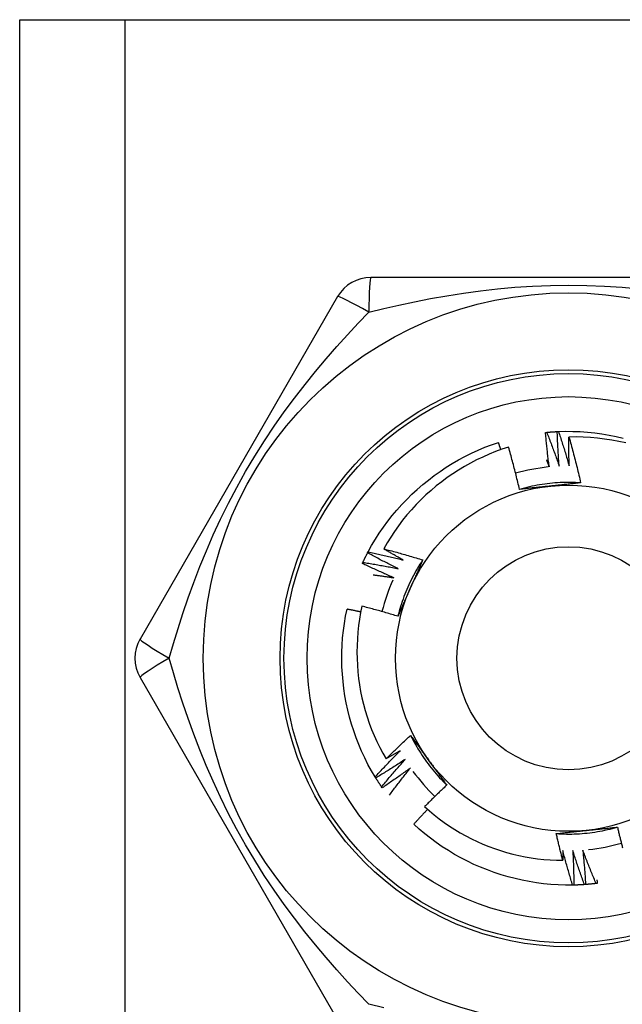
# Model space of a CAD drawing. Header units: inches. Extents: x 7 to 188, y 10 to 101.
# Tile 126 of 154: x 40.781 to 41.089, y 71.846 to 72.35. Entities that reach past the tile are written whole.
import ezdxf

# ---------------------------------------------------------------- set-up
doc = ezdxf.new("R2010")
doc.units = ezdxf.units.IN
doc.header["$MEASUREMENT"] = 0
doc.layers.add('Visible Edges(ANSI)', color=7, linetype='Continuous', lineweight=25)
doc.layers.add('Visible Tangent Edges(ANSI)', color=7, linetype='Continuous', lineweight=25)

msp = doc.modelspace()

# ---------------------------------------------------------------- linework, layer by layer
at = {"layer": 'Visible Edges(ANSI)'}
for p, q in [((40.78057, 72.34967), (40.83442, 72.34967)), ((40.78057, 27.40479), (40.78057, 72.34967)), ((40.83442, 72.34967), (41.28872, 72.34967)), ((41.16272, 72.21778), (40.96042, 72.21778)), ((40.94337, 72.20794), (40.84222, 72.03274)), ((40.9587, 72.07682), (40.95898, 72.07735)), ((40.84222, 72.01306), (40.94337, 71.83786)), ((40.9629, 71.96163), (40.96259, 71.96214)), ((40.96622, 71.95659), (40.96587, 71.95708)), ((41.0643, 71.90679), (41.06369, 71.90678))]:
    msp.add_line(p, q, dxfattribs=at)
at = {"layer": 'Visible Edges(ANSI)', "flags": 128}
for points in [[(41.04981, 72.13844), (41.04984, 72.13845), (41.04986, 72.13845), (41.04989, 72.13845), (41.04991, 72.13846), (41.04994, 72.13846), (41.04996, 72.13846), (41.04999, 72.13846), (41.05001, 72.13847), (41.05004, 72.13847), (41.05006, 72.13847), (41.05009, 72.13847), (41.05011, 72.13848), (41.05014, 72.13848), (41.05016, 72.13848), (41.05019, 72.13848), (41.05021, 72.13848), (41.05024, 72.13849), (41.05026, 72.13849), (41.05029, 72.13849), (41.05031, 72.13849), (41.05034, 72.1385), (41.05036, 72.1385), (41.05039, 72.1385), (41.05041, 72.1385)], [(41.05171, 72.12083), (41.05162, 72.12156), (41.05152, 72.1223), (41.05143, 72.12303), (41.05134, 72.12376), (41.05125, 72.12449), (41.05116, 72.12522), (41.05107, 72.12596), (41.05099, 72.12669), (41.0509, 72.12742), (41.05082, 72.12816), (41.05074, 72.12889), (41.05066, 72.12962), (41.05058, 72.13036), (41.0505, 72.13109), (41.05043, 72.13183), (41.05035, 72.13256), (41.05028, 72.1333), (41.05021, 72.13403), (41.05014, 72.13477), (41.05007, 72.1355), (41.05001, 72.13624), (41.04994, 72.13697), (41.04988, 72.13771), (41.04981, 72.13844)], [(41.05041, 72.1385), (41.05064, 72.13853), (41.05086, 72.13855), (41.05109, 72.13857), (41.05131, 72.13859), (41.05154, 72.13861), (41.05176, 72.13863), (41.05199, 72.13865), (41.05222, 72.13866), (41.05244, 72.13868), (41.05267, 72.1387), (41.05289, 72.13872), (41.05312, 72.13873), (41.05334, 72.13875), (41.05357, 72.13876), (41.05379, 72.13878), (41.05402, 72.13879), (41.05425, 72.13881), (41.05447, 72.13882), (41.0547, 72.13883), (41.05492, 72.13885), (41.05515, 72.13886), (41.05537, 72.13887), (41.0556, 72.13888), (41.05582, 72.13889)], [(41.05041, 72.1385), (41.0507, 72.13779), (41.05098, 72.13708), (41.05126, 72.13636), (41.05153, 72.13564), (41.05181, 72.13493), (41.05209, 72.13421), (41.05236, 72.13349), (41.05263, 72.13278), (41.05291, 72.13206), (41.05318, 72.13134), (41.05344, 72.13062), (41.05371, 72.1299), (41.05398, 72.12918), (41.05424, 72.12846), (41.0545, 72.12773), (41.05477, 72.12701), (41.05503, 72.12629), (41.05529, 72.12556), (41.05554, 72.12484), (41.0558, 72.12412), (41.05605, 72.12339), (41.05631, 72.12266), (41.05656, 72.12194), (41.05681, 72.12121)], [(41.05583, 72.1389), (41.05585, 72.1389), (41.05588, 72.1389), (41.0559, 72.1389), (41.05593, 72.1389), (41.05595, 72.13891), (41.05598, 72.13891), (41.056, 72.13891), (41.05603, 72.13891), (41.05605, 72.13891), (41.05608, 72.13891), (41.0561, 72.13891), (41.05613, 72.13891), (41.05615, 72.13891), (41.05618, 72.13892), (41.0562, 72.13892), (41.05623, 72.13892), (41.05625, 72.13892), (41.05628, 72.13892), (41.0563, 72.13892), (41.05633, 72.13892), (41.05635, 72.13892), (41.05638, 72.13893), (41.0564, 72.13893), (41.05643, 72.13893)], [(41.05681, 72.12121), (41.05675, 72.12195), (41.0567, 72.12268), (41.05664, 72.12342), (41.05659, 72.12415), (41.05654, 72.12489), (41.05649, 72.12563), (41.05644, 72.12636), (41.05639, 72.1271), (41.05634, 72.12784), (41.0563, 72.12857), (41.05626, 72.12931), (41.05621, 72.13005), (41.05617, 72.13078), (41.05613, 72.13152), (41.0561, 72.13226), (41.05606, 72.133), (41.05603, 72.13373), (41.05599, 72.13447), (41.05596, 72.13521), (41.05593, 72.13595), (41.0559, 72.13668), (41.05588, 72.13742), (41.05585, 72.13816), (41.05583, 72.1389)], [(41.05643, 72.13893), (41.06015, 72.13903), (41.06387, 72.13901), (41.06758, 72.13887), (41.07129, 72.1386), (41.07499, 72.13822), (41.07867, 72.13772), (41.08233, 72.1371), (41.08598, 72.13636), (41.0896, 72.13551)], [(41.05643, 72.13893), (41.05667, 72.1382), (41.05692, 72.13747), (41.05716, 72.13674), (41.0574, 72.13601), (41.05764, 72.13528), (41.05788, 72.13455), (41.05811, 72.13382), (41.05835, 72.13309), (41.05858, 72.13236), (41.05882, 72.13163), (41.05905, 72.1309), (41.05928, 72.13016), (41.0595, 72.12943), (41.05973, 72.12869), (41.05996, 72.12796), (41.06018, 72.12722), (41.0604, 72.12649), (41.06062, 72.12575), (41.06084, 72.12502), (41.06106, 72.12428), (41.06128, 72.12354), (41.06149, 72.1228), (41.06171, 72.12207), (41.06192, 72.12133)], [(41.06192, 72.12133), (41.0619, 72.12194), (41.06189, 72.12256), (41.06187, 72.12317), (41.06186, 72.12379), (41.06185, 72.1244), (41.06184, 72.12502), (41.06183, 72.12563), (41.06182, 72.12625), (41.06181, 72.12686), (41.0618, 72.12748), (41.0618, 72.12809), (41.06179, 72.12871), (41.06179, 72.12932), (41.06178, 72.12994), (41.06178, 72.13056), (41.06178, 72.13117), (41.06178, 72.13179), (41.06178, 72.1324), (41.06178, 72.13302), (41.06179, 72.13363), (41.06179, 72.13425), (41.06179, 72.13487), (41.0618, 72.13548), (41.06181, 72.1361)], [(41.09085, 72.13308), (41.08728, 72.13386), (41.08369, 72.13453), (41.08007, 72.13509), (41.07644, 72.13552), (41.0728, 72.13584), (41.06914, 72.13605), (41.06548, 72.13613), (41.06181, 72.1361)], [(41.06181, 72.1361), (41.06209, 72.13513), (41.06236, 72.13416), (41.06264, 72.13319), (41.06291, 72.13222), (41.06318, 72.13125), (41.06344, 72.13027), (41.0637, 72.1293), (41.06397, 72.12833), (41.06422, 72.12735), (41.06448, 72.12638), (41.06473, 72.1254), (41.06499, 72.12442), (41.06523, 72.12345), (41.06548, 72.12247), (41.06572, 72.12149), (41.06597, 72.12051), (41.0662, 72.11953), (41.06644, 72.11855), (41.06667, 72.11757), (41.0669, 72.11659), (41.06713, 72.11561), (41.06736, 72.11462), (41.06758, 72.11364), (41.0678, 72.11265)], [(40.95898, 72.07735), (40.96078, 72.08061), (40.96269, 72.0838), (40.96469, 72.08693), (40.9668, 72.08999), (40.96901, 72.09298), (40.97131, 72.0959), (40.97371, 72.09875), (40.97619, 72.10151), (40.97876, 72.1042), (40.98141, 72.10681), (40.98414, 72.10933), (40.98696, 72.11177), (40.98984, 72.11411), (40.9928, 72.11637), (40.99582, 72.11853), (40.99892, 72.1206), (41.00207, 72.12256), (41.00529, 72.12443), (41.00856, 72.12619), (41.01189, 72.12785), (41.01527, 72.12939), (41.0187, 72.13083), (41.02217, 72.13215), (41.02569, 72.13336)], [(41.03086, 72.13094), (41.02752, 72.12983), (41.02421, 72.12862), (41.02094, 72.1273), (41.01771, 72.12588), (41.01453, 72.12436), (41.0114, 72.12274), (41.00833, 72.12102), (41.00532, 72.11921), (41.00237, 72.11731), (40.99947, 72.11531), (40.99665, 72.11323), (40.99388, 72.11105), (40.99119, 72.10879), (40.98857, 72.10644), (40.98602, 72.10401), (40.98355, 72.10149), (40.98116, 72.0989), (40.97886, 72.09624), (40.97664, 72.0935), (40.97452, 72.0907), (40.97248, 72.08784), (40.97054, 72.08491), (40.96869, 72.08192), (40.96694, 72.07888)], [(41.02695, 72.12964), (41.0269, 72.12979), (41.02685, 72.12995), (41.0268, 72.1301), (41.02675, 72.13026), (41.02669, 72.13041), (41.02664, 72.13057), (41.02659, 72.13072), (41.02654, 72.13088), (41.02648, 72.13103), (41.02643, 72.13119), (41.02638, 72.13134), (41.02633, 72.1315), (41.02627, 72.13165), (41.02622, 72.13181), (41.02617, 72.13197), (41.02612, 72.13212), (41.02606, 72.13228), (41.02601, 72.13243), (41.02596, 72.13259), (41.0259, 72.13274), (41.02585, 72.1329), (41.0258, 72.13305), (41.02575, 72.13321), (41.02569, 72.13336)], [(41.03649, 72.1093), (41.03628, 72.11021), (41.03607, 72.11112), (41.03585, 72.11203), (41.03564, 72.11294), (41.03542, 72.11384), (41.0352, 72.11475), (41.03498, 72.11565), (41.03475, 72.11656), (41.03453, 72.11746), (41.0343, 72.11836), (41.03407, 72.11927), (41.03383, 72.12017), (41.0336, 72.12107), (41.03336, 72.12197), (41.03312, 72.12287), (41.03288, 72.12377), (41.03263, 72.12467), (41.03238, 72.12557), (41.03214, 72.12646), (41.03188, 72.12736), (41.03163, 72.12826), (41.03137, 72.12915), (41.03112, 72.13005), (41.03086, 72.13094)], [(41.05028, 72.12435), (41.05034, 72.1242), (41.0504, 72.12405), (41.05046, 72.12391), (41.05052, 72.12376), (41.05058, 72.12362), (41.05064, 72.12347), (41.0507, 72.12332), (41.05076, 72.12318), (41.05082, 72.12303), (41.05088, 72.12288), (41.05094, 72.12274), (41.051, 72.12259), (41.05106, 72.12244), (41.05112, 72.1223), (41.05118, 72.12215), (41.05124, 72.12201), (41.0513, 72.12186), (41.05136, 72.12171), (41.05142, 72.12157), (41.05148, 72.12142), (41.05154, 72.12127), (41.0516, 72.12113), (41.05166, 72.12098), (41.05171, 72.12083)], [(41.0678, 72.11265), (41.06649, 72.11273), (41.06517, 72.1128), (41.06385, 72.11284), (41.06253, 72.11286), (41.06121, 72.11286), (41.05989, 72.11285), (41.05858, 72.11281), (41.05726, 72.11276), (41.05594, 72.11268), (41.05462, 72.11259), (41.05331, 72.11248), (41.052, 72.11235), (41.05069, 72.1122), (41.04938, 72.11203), (41.04807, 72.11184), (41.04677, 72.11164), (41.04547, 72.11141), (41.04417, 72.11117), (41.04288, 72.1109), (41.04159, 72.11062), (41.04031, 72.11032), (41.03903, 72.11), (41.03776, 72.10966), (41.03649, 72.1093)], [(41.05231, 72.111), (41.05164, 72.11093), (41.05098, 72.11086), (41.05032, 72.11079), (41.04965, 72.11072), (41.04899, 72.11065), (41.04833, 72.11058), (41.04767, 72.11051), (41.04701, 72.11044), (41.04635, 72.11037), (41.04569, 72.1103), (41.04503, 72.11023), (41.04437, 72.11016), (41.04371, 72.11009), (41.04305, 72.11002), (41.04239, 72.10995), (41.04174, 72.10988), (41.04108, 72.10981), (41.04042, 72.10973), (41.03976, 72.10966), (41.03911, 72.10959), (41.03845, 72.10952), (41.0378, 72.10945), (41.03714, 72.10938), (41.03649, 72.1093)], [(41.0678, 72.11265), (41.06716, 72.11258), (41.06652, 72.11251), (41.06588, 72.11244), (41.06524, 72.11237), (41.06459, 72.1123), (41.06395, 72.11223), (41.06331, 72.11216), (41.06267, 72.11209), (41.06202, 72.11203), (41.06138, 72.11196), (41.06073, 72.11189), (41.06009, 72.11182), (41.05944, 72.11175), (41.0588, 72.11168), (41.05815, 72.11161), (41.0575, 72.11154), (41.05686, 72.11148), (41.05621, 72.11141), (41.05556, 72.11134), (41.05491, 72.11127), (41.05426, 72.1112), (41.05361, 72.11113), (41.05296, 72.11107), (41.05231, 72.111)], [(40.96694, 72.07888), (40.96778, 72.07866), (40.96862, 72.07844), (40.96946, 72.07822), (40.9703, 72.078), (40.97114, 72.07778), (40.97197, 72.07755), (40.97281, 72.07733), (40.97365, 72.0771), (40.97448, 72.07686), (40.97532, 72.07663), (40.97615, 72.0764), (40.97698, 72.07616), (40.97782, 72.07592), (40.97865, 72.07568), (40.97948, 72.07544), (40.98032, 72.0752), (40.98115, 72.07495), (40.98198, 72.0747), (40.98281, 72.07445), (40.98364, 72.0742), (40.98447, 72.07395), (40.9853, 72.07369), (40.98613, 72.07344), (40.98696, 72.07318)], [(40.97694, 72.07315), (40.97652, 72.07338), (40.9761, 72.07362), (40.97568, 72.07385), (40.97526, 72.07408), (40.97484, 72.07432), (40.97442, 72.07455), (40.974, 72.07479), (40.97359, 72.07503), (40.97317, 72.07526), (40.97275, 72.0755), (40.97233, 72.07574), (40.97192, 72.07598), (40.9715, 72.07621), (40.97109, 72.07645), (40.97067, 72.07669), (40.97025, 72.07693), (40.96984, 72.07718), (40.96943, 72.07742), (40.96901, 72.07766), (40.9686, 72.0779), (40.96818, 72.07815), (40.96777, 72.07839), (40.96736, 72.07863), (40.96694, 72.07888)], [(40.95629, 72.07196), (40.95639, 72.07216), (40.95649, 72.07236), (40.95658, 72.07257), (40.95668, 72.07277), (40.95678, 72.07298), (40.95688, 72.07318), (40.95697, 72.07338), (40.95707, 72.07359), (40.95717, 72.07379), (40.95727, 72.07399), (40.95737, 72.0742), (40.95747, 72.0744), (40.95757, 72.0746), (40.95767, 72.0748), (40.95777, 72.07501), (40.95788, 72.07521), (40.95798, 72.07541), (40.95808, 72.07561), (40.95818, 72.07581), (40.95829, 72.07601), (40.95839, 72.07621), (40.9585, 72.07641), (40.9586, 72.07662), (40.95871, 72.07682)], [(40.97444, 72.06869), (40.97378, 72.06902), (40.97312, 72.06934), (40.97245, 72.06967), (40.97179, 72.06999), (40.97113, 72.07032), (40.97047, 72.07065), (40.96981, 72.07098), (40.96915, 72.07132), (40.9685, 72.07165), (40.96784, 72.07199), (40.96718, 72.07232), (40.96653, 72.07266), (40.96587, 72.073), (40.96522, 72.07334), (40.96456, 72.07368), (40.96391, 72.07403), (40.96325, 72.07437), (40.9626, 72.07472), (40.96195, 72.07506), (40.9613, 72.07541), (40.96065, 72.07576), (40.96, 72.07611), (40.95935, 72.07647), (40.9587, 72.07682)], [(40.95898, 72.07735), (40.95973, 72.07719), (40.96049, 72.07703), (40.96124, 72.07687), (40.96199, 72.07671), (40.96274, 72.07655), (40.96349, 72.07638), (40.96424, 72.07621), (40.96499, 72.07605), (40.96573, 72.07588), (40.96648, 72.0757), (40.96723, 72.07553), (40.96798, 72.07536), (40.96873, 72.07518), (40.96948, 72.075), (40.97022, 72.07483), (40.97097, 72.07465), (40.97172, 72.07446), (40.97246, 72.07428), (40.97321, 72.0741), (40.97396, 72.07391), (40.9747, 72.07372), (40.97545, 72.07353), (40.97619, 72.07334), (40.97694, 72.07315)], [(40.95604, 72.07141), (40.95605, 72.07143), (40.95606, 72.07145), (40.95607, 72.07148), (40.95608, 72.0715), (40.95609, 72.07152), (40.9561, 72.07154), (40.95611, 72.07157), (40.95613, 72.07159), (40.95614, 72.07161), (40.95615, 72.07164), (40.95616, 72.07166), (40.95617, 72.07168), (40.95618, 72.0717), (40.95619, 72.07173), (40.9562, 72.07175), (40.95621, 72.07177), (40.95622, 72.0718), (40.95623, 72.07182), (40.95624, 72.07184), (40.95625, 72.07186), (40.95626, 72.07189), (40.95627, 72.07191), (40.95628, 72.07193), (40.95629, 72.07196)], [(40.97218, 72.06411), (40.9715, 72.0644), (40.97082, 72.06469), (40.97015, 72.06498), (40.96947, 72.06527), (40.96879, 72.06556), (40.96812, 72.06586), (40.96744, 72.06616), (40.96677, 72.06645), (40.96609, 72.06675), (40.96542, 72.06706), (40.96474, 72.06736), (40.96407, 72.06766), (40.9634, 72.06797), (40.96273, 72.06827), (40.96206, 72.06858), (40.96139, 72.06889), (40.96072, 72.0692), (40.96005, 72.06951), (40.95938, 72.06982), (40.95871, 72.07014), (40.95804, 72.07045), (40.95737, 72.07077), (40.95671, 72.07109), (40.95604, 72.07141)], [(40.95629, 72.07196), (40.95705, 72.07184), (40.95781, 72.07172), (40.95857, 72.07159), (40.95933, 72.07147), (40.96009, 72.07134), (40.96084, 72.07122), (40.9616, 72.07109), (40.96236, 72.07096), (40.96311, 72.07083), (40.96387, 72.0707), (40.96463, 72.07056), (40.96538, 72.07043), (40.96614, 72.07029), (40.9669, 72.07015), (40.96765, 72.07001), (40.96841, 72.06987), (40.96916, 72.06973), (40.96992, 72.06959), (40.97067, 72.06944), (40.97143, 72.06929), (40.97218, 72.06915), (40.97293, 72.069), (40.97369, 72.06884), (40.97444, 72.06869)], [(40.98696, 72.07318), (40.98623, 72.07208), (40.98552, 72.07097), (40.98482, 72.06985), (40.98414, 72.06871), (40.98348, 72.06757), (40.98284, 72.06642), (40.98221, 72.06526), (40.98159, 72.06409), (40.981, 72.06292), (40.98042, 72.06173), (40.97986, 72.06054), (40.97932, 72.05933), (40.97879, 72.05812), (40.97828, 72.05691), (40.97779, 72.05568), (40.97732, 72.05445), (40.97687, 72.05321), (40.97643, 72.05197), (40.97601, 72.05072), (40.97561, 72.04946), (40.97523, 72.0482), (40.97487, 72.04693), (40.97452, 72.04566), (40.9742, 72.04438)], [(40.98696, 72.07318), (40.9867, 72.07259), (40.98644, 72.072), (40.98618, 72.0714), (40.98592, 72.07081), (40.98566, 72.07022), (40.98539, 72.06963), (40.98513, 72.06904), (40.98487, 72.06845), (40.98461, 72.06786), (40.98435, 72.06726), (40.98409, 72.06667), (40.98382, 72.06608), (40.98356, 72.06548), (40.9833, 72.06489), (40.98303, 72.0643), (40.98277, 72.0637), (40.9825, 72.06311), (40.98224, 72.06251), (40.98197, 72.06192), (40.98171, 72.06132), (40.98144, 72.06072), (40.98118, 72.06013), (40.98091, 72.05953), (40.98064, 72.05893)], [(40.96159, 72.06555), (40.96204, 72.0655), (40.96248, 72.06544), (40.96292, 72.06539), (40.96336, 72.06533), (40.9638, 72.06528), (40.96424, 72.06522), (40.96468, 72.06516), (40.96513, 72.0651), (40.96557, 72.06505), (40.96601, 72.06499), (40.96645, 72.06493), (40.96689, 72.06487), (40.96733, 72.06481), (40.96777, 72.06474), (40.96821, 72.06468), (40.96866, 72.06462), (40.9691, 72.06456), (40.96954, 72.0645), (40.96998, 72.06443), (40.97042, 72.06437), (40.97086, 72.0643), (40.9713, 72.06424), (40.97174, 72.06417), (40.97218, 72.06411)], [(40.98064, 72.05893), (40.98037, 72.05832), (40.9801, 72.05771), (40.97983, 72.0571), (40.97956, 72.05649), (40.97929, 72.05588), (40.97902, 72.05527), (40.97875, 72.05467), (40.97848, 72.05406), (40.97821, 72.05345), (40.97794, 72.05284), (40.97767, 72.05224), (40.9774, 72.05163), (40.97713, 72.05103), (40.97686, 72.05042), (40.97659, 72.04982), (40.97633, 72.04921), (40.97606, 72.04861), (40.97579, 72.048), (40.97553, 72.0474), (40.97526, 72.0468), (40.97499, 72.04619), (40.97473, 72.04559), (40.97446, 72.04498), (40.9742, 72.04438)], [(40.95583, 72.04953), (40.95515, 72.04623), (40.95457, 72.04291), (40.9541, 72.03957), (40.95373, 72.03621), (40.95347, 72.03285), (40.95331, 72.02947), (40.95325, 72.02609), (40.9533, 72.0227), (40.95346, 72.01932), (40.95372, 72.01596), (40.95409, 72.0126), (40.95456, 72.00926), (40.95514, 72.00594), (40.95581, 72.00264), (40.9566, 71.99936), (40.95748, 71.9961), (40.95847, 71.99288), (40.95956, 71.98968), (40.96075, 71.98651), (40.96204, 71.98338), (40.96343, 71.9803), (40.96491, 71.97727), (40.96649, 71.97428), (40.96816, 71.97135)], [(40.9742, 72.04438), (40.97344, 72.04462), (40.97268, 72.04485), (40.97192, 72.04508), (40.97115, 72.04531), (40.97039, 72.04553), (40.96963, 72.04576), (40.96887, 72.04598), (40.9681, 72.0462), (40.96734, 72.04642), (40.96657, 72.04664), (40.96581, 72.04686), (40.96504, 72.04708), (40.96428, 72.04729), (40.96351, 72.0475), (40.96275, 72.04771), (40.96198, 72.04792), (40.96121, 72.04813), (40.96044, 72.04833), (40.95968, 72.04854), (40.95891, 72.04874), (40.95814, 72.04894), (40.95737, 72.04914), (40.9566, 72.04934), (40.95583, 72.04953)], [(40.96259, 71.96214), (40.9607, 71.96534), (40.95891, 71.9686), (40.95723, 71.97192), (40.95567, 71.97529), (40.95421, 71.97871), (40.95286, 71.98218), (40.95163, 71.98568), (40.9505, 71.98923), (40.94949, 71.9928), (40.94859, 71.99641), (40.9478, 72.00005), (40.94713, 72.00371), (40.94657, 72.00738), (40.94613, 72.01108), (40.9458, 72.01478), (40.94559, 72.01849), (40.9455, 72.02221), (40.94552, 72.02593), (40.94567, 72.02964), (40.94593, 72.03335), (40.94631, 72.03705), (40.94681, 72.04073), (40.94744, 72.0444), (40.94818, 72.04804)], [(40.95521, 72.04654), (40.95492, 72.04661), (40.95462, 72.04667), (40.95433, 72.04674), (40.95404, 72.0468), (40.95375, 72.04687), (40.95346, 72.04693), (40.95316, 72.04699), (40.95287, 72.04706), (40.95258, 72.04712), (40.95228, 72.04718), (40.95199, 72.04725), (40.9517, 72.04731), (40.95141, 72.04737), (40.95111, 72.04743), (40.95082, 72.0475), (40.95053, 72.04756), (40.95023, 72.04762), (40.94994, 72.04768), (40.94965, 72.04774), (40.94935, 72.0478), (40.94906, 72.04786), (40.94877, 72.04792), (40.94847, 72.04798), (40.94818, 72.04804)], [(40.96816, 71.97135), (40.96867, 71.97187), (40.96918, 71.97238), (40.9697, 71.97289), (40.97021, 71.9734), (40.97073, 71.97391), (40.97125, 71.97442), (40.97176, 71.97493), (40.97228, 71.97544), (40.9728, 71.97594), (40.97333, 71.97645), (40.97385, 71.97695), (40.97437, 71.97746), (40.97489, 71.97796), (40.97542, 71.97846), (40.97594, 71.97896), (40.97647, 71.97946), (40.977, 71.97996), (40.97753, 71.98046), (40.97806, 71.98095), (40.97859, 71.98145), (40.97912, 71.98194), (40.97965, 71.98244), (40.98019, 71.98293), (40.98072, 71.98342)], [(40.98072, 71.98342), (40.9811, 71.9829), (40.98148, 71.98238), (40.98187, 71.98186), (40.98225, 71.98134), (40.98263, 71.98082), (40.98301, 71.9803), (40.98339, 71.97978), (40.98377, 71.97925), (40.98416, 71.97873), (40.98454, 71.97821), (40.98492, 71.97768), (40.9853, 71.97716), (40.98568, 71.97663), (40.98607, 71.97611), (40.98645, 71.97558), (40.98683, 71.97506), (40.98721, 71.97453), (40.9876, 71.974), (40.98798, 71.97348), (40.98836, 71.97295), (40.98875, 71.97242), (40.98913, 71.97189), (40.98952, 71.97136), (40.9899, 71.97083)], [(40.98072, 71.98342), (40.98131, 71.98224), (40.98192, 71.98107), (40.98254, 71.97991), (40.98318, 71.97876), (40.98384, 71.97761), (40.98451, 71.97648), (40.9852, 71.97535), (40.98591, 71.97424), (40.98663, 71.97313), (40.98737, 71.97204), (40.98812, 71.97096), (40.98889, 71.96989), (40.98967, 71.96883), (40.99047, 71.96778), (40.99129, 71.96674), (40.99212, 71.96571), (40.99296, 71.9647), (40.99382, 71.9637), (40.9947, 71.96271), (40.99559, 71.96174), (40.99649, 71.96078), (40.99741, 71.95983), (40.99834, 71.9589), (40.99928, 71.95798)], [(40.96259, 71.96214), (40.96311, 71.96271), (40.96362, 71.96327), (40.96414, 71.96384), (40.96467, 71.9644), (40.96519, 71.96496), (40.96571, 71.96553), (40.96624, 71.96609), (40.96676, 71.96665), (40.96729, 71.96721), (40.96781, 71.96777), (40.96834, 71.96832), (40.96887, 71.96888), (40.9694, 71.96943), (40.96994, 71.96999), (40.97047, 71.97054), (40.971, 71.97109), (40.97154, 71.97165), (40.97208, 71.9722), (40.97261, 71.97275), (40.97315, 71.97329), (40.97369, 71.97384), (40.97423, 71.97439), (40.97478, 71.97493), (40.97532, 71.97548)], [(40.97532, 71.97548), (40.97502, 71.9753), (40.97473, 71.97513), (40.97443, 71.97495), (40.97413, 71.97478), (40.97383, 71.9746), (40.97354, 71.97443), (40.97324, 71.97426), (40.97294, 71.97408), (40.97264, 71.97391), (40.97235, 71.97374), (40.97205, 71.97357), (40.97175, 71.97339), (40.97145, 71.97322), (40.97115, 71.97305), (40.97085, 71.97288), (40.97055, 71.97271), (40.97026, 71.97254), (40.96996, 71.97237), (40.96966, 71.9722), (40.96936, 71.97203), (40.96906, 71.97186), (40.96876, 71.97169), (40.96846, 71.97152), (40.96816, 71.97135)], [(40.9779, 71.97106), (40.97728, 71.97066), (40.97666, 71.97025), (40.97605, 71.96985), (40.97543, 71.96944), (40.97481, 71.96904), (40.97419, 71.96864), (40.97357, 71.96824), (40.97295, 71.96784), (40.97233, 71.96744), (40.97171, 71.96705), (40.97108, 71.96665), (40.97046, 71.96626), (40.96983, 71.96587), (40.96921, 71.96547), (40.96858, 71.96508), (40.96795, 71.96469), (40.96733, 71.96431), (40.9667, 71.96392), (40.96607, 71.96353), (40.96544, 71.96315), (40.9648, 71.96277), (40.96417, 71.96239), (40.96354, 71.962), (40.9629, 71.96163)], [(40.96587, 71.95708), (40.96636, 71.95768), (40.96685, 71.95827), (40.96734, 71.95886), (40.96783, 71.95945), (40.96832, 71.96004), (40.96882, 71.96063), (40.96931, 71.96122), (40.96981, 71.9618), (40.9703, 71.96239), (40.9708, 71.96297), (40.9713, 71.96356), (40.9718, 71.96414), (40.9723, 71.96472), (40.97281, 71.9653), (40.97331, 71.96588), (40.97382, 71.96646), (40.97432, 71.96704), (40.97483, 71.96762), (40.97534, 71.9682), (40.97585, 71.96877), (40.97636, 71.96935), (40.97687, 71.96992), (40.97738, 71.97049), (40.9779, 71.97106)], [(40.9899, 71.97083), (40.9903, 71.97029), (40.99069, 71.96975), (40.99108, 71.96921), (40.99147, 71.96867), (40.99186, 71.96813), (40.99226, 71.96759), (40.99265, 71.96706), (40.99304, 71.96652), (40.99343, 71.96598), (40.99382, 71.96545), (40.99421, 71.96491), (40.9946, 71.96437), (40.99499, 71.96384), (40.99538, 71.9633), (40.99577, 71.96277), (40.99616, 71.96224), (40.99655, 71.9617), (40.99694, 71.96117), (40.99733, 71.96064), (40.99772, 71.9601), (40.99811, 71.95957), (40.9985, 71.95904), (40.99889, 71.95851), (40.99928, 71.95798)], [(40.9807, 71.96679), (40.98011, 71.96635), (40.97951, 71.96592), (40.97892, 71.96548), (40.97832, 71.96504), (40.97772, 71.96461), (40.97713, 71.96418), (40.97653, 71.96375), (40.97593, 71.96332), (40.97533, 71.96289), (40.97473, 71.96246), (40.97412, 71.96203), (40.97352, 71.96161), (40.97292, 71.96118), (40.97231, 71.96076), (40.97171, 71.96033), (40.9711, 71.95991), (40.97049, 71.95949), (40.96989, 71.95908), (40.96928, 71.95866), (40.96867, 71.95824), (40.96806, 71.95783), (40.96744, 71.95741), (40.96683, 71.957), (40.96622, 71.95659)], [(40.96994, 71.9529), (40.97037, 71.95349), (40.97081, 71.95408), (40.97125, 71.95466), (40.97169, 71.95525), (40.97213, 71.95583), (40.97257, 71.95642), (40.97301, 71.957), (40.97345, 71.95758), (40.9739, 71.95816), (40.97434, 71.95875), (40.97479, 71.95933), (40.97524, 71.9599), (40.97569, 71.96048), (40.97614, 71.96106), (40.97659, 71.96164), (40.97704, 71.96221), (40.9775, 71.96279), (40.97795, 71.96336), (40.97841, 71.96394), (40.97886, 71.96451), (40.97932, 71.96508), (40.97978, 71.96565), (40.98024, 71.96622), (40.9807, 71.96679)], [(40.96587, 71.95708), (40.96575, 71.95727), (40.96562, 71.95746), (40.96549, 71.95764), (40.96537, 71.95783), (40.96524, 71.95802), (40.96511, 71.95821), (40.96499, 71.95839), (40.96486, 71.95858), (40.96474, 71.95877), (40.96461, 71.95896), (40.96449, 71.95915), (40.96436, 71.95934), (40.96424, 71.95953), (40.96412, 71.95972), (40.964, 71.95991), (40.96387, 71.9601), (40.96375, 71.96029), (40.96363, 71.96048), (40.96351, 71.96067), (40.96339, 71.96086), (40.96327, 71.96105), (40.96315, 71.96124), (40.96303, 71.96144), (40.96291, 71.96163)], [(40.99928, 71.95798), (40.9988, 71.95753), (40.99832, 71.95708), (40.99783, 71.95663), (40.99735, 71.95618), (40.99688, 71.95573), (40.9964, 71.95527), (40.99592, 71.95482), (40.99544, 71.95437), (40.99497, 71.95391), (40.99449, 71.95345), (40.99402, 71.953), (40.99355, 71.95254), (40.99307, 71.95208), (40.9926, 71.95162), (40.99213, 71.95116), (40.99166, 71.9507), (40.99119, 71.95024), (40.99072, 71.94978), (40.99026, 71.94931), (40.98979, 71.94885), (40.98932, 71.94838), (40.98886, 71.94792), (40.98839, 71.94745), (40.98793, 71.94699)], [(40.98945, 71.94562), (40.98916, 71.9453), (40.98886, 71.94499), (40.98856, 71.94467), (40.98826, 71.94436), (40.98796, 71.94404), (40.98766, 71.94372), (40.98736, 71.94341), (40.98707, 71.94309), (40.98677, 71.94277), (40.98647, 71.94245), (40.98618, 71.94213), (40.98588, 71.94181), (40.98559, 71.94149), (40.98529, 71.94117), (40.985, 71.94085), (40.9847, 71.94053), (40.98441, 71.94021), (40.98412, 71.93989), (40.98382, 71.93957), (40.98353, 71.93925), (40.98324, 71.93893), (40.98294, 71.9386), (40.98265, 71.93828), (40.98236, 71.93796)], [(40.98793, 71.94699), (40.99035, 71.94484), (40.99284, 71.94277), (40.99538, 71.94078), (40.99799, 71.93886), (41.00065, 71.93703), (41.00337, 71.93528), (41.00613, 71.93362), (41.00896, 71.93204), (41.01183, 71.93055), (41.01474, 71.92914), (41.01771, 71.92783), (41.02071, 71.9266), (41.02375, 71.92548), (41.02681, 71.92444), (41.02991, 71.92351), (41.03303, 71.92267), (41.03617, 71.92192), (41.03933, 71.92128), (41.04252, 71.92073), (41.04572, 71.92029), (41.04893, 71.91994), (41.05216, 71.91969), (41.05539, 71.91955), (41.05863, 71.9195)], [(41.06369, 71.90678), (41.05997, 71.90677), (41.05626, 71.90689), (41.05255, 71.90713), (41.04885, 71.90749), (41.04516, 71.90797), (41.04149, 71.90857), (41.03784, 71.90928), (41.03422, 71.91011), (41.03062, 71.91105), (41.02706, 71.91211), (41.02352, 71.91327), (41.02003, 71.91455), (41.01658, 71.91594), (41.01317, 71.91743), (41.00981, 71.91903), (41.00651, 71.92073), (41.00326, 71.92254), (41.00007, 71.92445), (40.99694, 71.92645), (40.99388, 71.92856), (40.99089, 71.93077), (40.98797, 71.93307), (40.98512, 71.93547), (40.98236, 71.93796)], [(41.05533, 71.93314), (41.05665, 71.93306), (41.05797, 71.933), (41.05928, 71.93296), (41.0606, 71.93294), (41.06192, 71.93294), (41.06324, 71.93295), (41.06456, 71.93299), (41.06588, 71.93304), (41.0672, 71.93312), (41.06851, 71.93321), (41.06983, 71.93332), (41.07114, 71.93345), (41.07245, 71.9336), (41.07376, 71.93377), (41.07506, 71.93396), (41.07637, 71.93416), (41.07767, 71.93439), (41.07896, 71.93463), (41.08025, 71.9349), (41.08154, 71.93518), (41.08283, 71.93548), (41.08411, 71.9358), (41.08538, 71.93614), (41.08665, 71.9365)], [(41.05533, 71.93314), (41.05597, 71.93322), (41.05661, 71.93329), (41.05726, 71.93336), (41.0579, 71.93343), (41.05854, 71.9335), (41.05918, 71.93357), (41.05983, 71.93364), (41.06047, 71.9337), (41.06111, 71.93377), (41.06176, 71.93384), (41.0624, 71.93391), (41.06305, 71.93398), (41.06369, 71.93405), (41.06434, 71.93412), (41.06498, 71.93419), (41.06563, 71.93425), (41.06628, 71.93432), (41.06693, 71.93439), (41.06758, 71.93446), (41.06822, 71.93453), (41.06887, 71.9346), (41.06952, 71.93467), (41.07018, 71.93473), (41.07083, 71.9348)], [(41.05863, 71.9195), (41.05849, 71.92007), (41.05834, 71.92064), (41.0582, 71.9212), (41.05805, 71.92177), (41.05791, 71.92234), (41.05776, 71.9229), (41.05762, 71.92347), (41.05748, 71.92404), (41.05734, 71.9246), (41.0572, 71.92517), (41.05706, 71.92574), (41.05692, 71.92631), (41.05679, 71.92688), (41.05665, 71.92745), (41.05651, 71.92801), (41.05638, 71.92858), (41.05624, 71.92915), (41.05611, 71.92972), (41.05598, 71.93029), (41.05585, 71.93086), (41.05572, 71.93143), (41.05559, 71.932), (41.05546, 71.93257), (41.05533, 71.93314)], [(41.07083, 71.9348), (41.07149, 71.93487), (41.07216, 71.93494), (41.07282, 71.93501), (41.07348, 71.93508), (41.07415, 71.93515), (41.07481, 71.93522), (41.07547, 71.93529), (41.07613, 71.93536), (41.07679, 71.93543), (41.07745, 71.9355), (41.07811, 71.93557), (41.07877, 71.93564), (41.07943, 71.93571), (41.08009, 71.93578), (41.08074, 71.93585), (41.0814, 71.93592), (41.08206, 71.93599), (41.08271, 71.93606), (41.08337, 71.93614), (41.08403, 71.93621), (41.08468, 71.93628), (41.08534, 71.93635), (41.08599, 71.93642), (41.08665, 71.93649)], [(41.08665, 71.93649), (41.08677, 71.93599), (41.08688, 71.93548), (41.087, 71.93497), (41.08712, 71.93446), (41.08724, 71.93395), (41.08736, 71.93345), (41.08748, 71.93294), (41.0876, 71.93243), (41.08772, 71.93192), (41.08785, 71.93142), (41.08797, 71.93091), (41.08809, 71.9304), (41.08822, 71.9299), (41.08834, 71.92939), (41.08847, 71.92889), (41.0886, 71.92838), (41.08873, 71.92787), (41.08885, 71.92737), (41.08898, 71.92686), (41.08911, 71.92636), (41.08924, 71.92585)], [(41.05866, 71.92452), (41.05866, 71.92431), (41.05866, 71.9241), (41.05866, 71.92389), (41.05866, 71.92368), (41.05866, 71.92347), (41.05866, 71.92326), (41.05866, 71.92305), (41.05866, 71.92284), (41.05866, 71.92264), (41.05866, 71.92243), (41.05866, 71.92222), (41.05866, 71.92201), (41.05865, 71.9218), (41.05865, 71.92159), (41.05865, 71.92138), (41.05865, 71.92117), (41.05865, 71.92097), (41.05865, 71.92076), (41.05865, 71.92055), (41.05864, 71.92034), (41.05864, 71.92013), (41.05864, 71.91992), (41.05864, 71.91971), (41.05863, 71.9195)], [(41.06369, 71.90678), (41.06347, 71.90751), (41.06324, 71.90825), (41.06302, 71.90898), (41.0628, 71.90972), (41.06258, 71.91045), (41.06236, 71.91119), (41.06214, 71.91192), (41.06193, 71.91266), (41.06171, 71.9134), (41.0615, 71.91414), (41.06129, 71.91488), (41.06108, 71.91561), (41.06087, 71.91635), (41.06066, 71.91709), (41.06045, 71.91783), (41.06025, 71.91857), (41.06004, 71.91932), (41.05984, 71.92006), (41.05964, 71.9208), (41.05944, 71.92154), (41.05925, 71.92228), (41.05905, 71.92303), (41.05885, 71.92377), (41.05866, 71.92452)], [(41.06377, 71.9245), (41.06381, 71.92376), (41.06385, 71.92302), (41.06388, 71.92229), (41.06392, 71.92155), (41.06395, 71.92081), (41.06398, 71.92007), (41.06401, 71.91934), (41.06404, 71.9186), (41.06407, 71.91786), (41.06409, 71.91712), (41.06412, 71.91639), (41.06414, 71.91565), (41.06416, 71.91491), (41.06418, 71.91417), (41.0642, 71.91344), (41.06421, 71.9127), (41.06423, 71.91196), (41.06424, 71.91122), (41.06426, 71.91048), (41.06427, 71.90974), (41.06428, 71.90901), (41.06428, 71.90827), (41.06429, 71.90753), (41.0643, 71.90679)], [(41.06972, 71.90704), (41.06945, 71.90777), (41.06919, 71.90849), (41.06893, 71.90921), (41.06867, 71.90993), (41.06841, 71.91066), (41.06816, 71.91138), (41.0679, 71.9121), (41.06765, 71.91283), (41.06739, 71.91355), (41.06714, 71.91428), (41.06689, 71.91501), (41.06664, 71.91573), (41.0664, 71.91646), (41.06615, 71.91719), (41.06591, 71.91792), (41.06566, 71.91865), (41.06542, 71.91938), (41.06518, 71.92011), (41.06494, 71.92084), (41.06471, 71.92157), (41.06447, 71.9223), (41.06424, 71.92303), (41.064, 71.92376), (41.06377, 71.9245)], [(41.06888, 71.92474), (41.06895, 71.92401), (41.06903, 71.92328), (41.0691, 71.92254), (41.06917, 71.92181), (41.06925, 71.92107), (41.06931, 71.92034), (41.06938, 71.9196), (41.06945, 71.91887), (41.06951, 71.91813), (41.06958, 71.9174), (41.06964, 71.91666), (41.0697, 71.91593), (41.06976, 71.91519), (41.06982, 71.91446), (41.06988, 71.91372), (41.06993, 71.91298), (41.06998, 71.91225), (41.07004, 71.91151), (41.07009, 71.91077), (41.07014, 71.91004), (41.07018, 71.9093), (41.07023, 71.90856), (41.07028, 71.90783), (41.07032, 71.90709)], [(41.07572, 71.90762), (41.07542, 71.90833), (41.07512, 71.90904), (41.07482, 71.90974), (41.07452, 71.91045), (41.07423, 71.91116), (41.07394, 71.91187), (41.07364, 71.91258), (41.07335, 71.91329), (41.07306, 71.914), (41.07277, 71.91472), (41.07249, 71.91543), (41.0722, 71.91614), (41.07192, 71.91685), (41.07163, 71.91757), (41.07135, 71.91828), (41.07107, 71.919), (41.07079, 71.91972), (41.07051, 71.92043), (41.07024, 71.92115), (41.06996, 71.92187), (41.06969, 71.92259), (41.06942, 71.9233), (41.06915, 71.92402), (41.06888, 71.92474)], [(41.07572, 71.90762), (41.0755, 71.9076), (41.07527, 71.90757), (41.07505, 71.90754), (41.07482, 71.90752), (41.0746, 71.90749), (41.07437, 71.90747), (41.07415, 71.90744), (41.07392, 71.90742), (41.0737, 71.90739), (41.07347, 71.90737), (41.07325, 71.90735), (41.07302, 71.90733), (41.0728, 71.9073), (41.07257, 71.90728), (41.07235, 71.90726), (41.07212, 71.90724), (41.0719, 71.90722), (41.07167, 71.9072), (41.07145, 71.90718), (41.07122, 71.90716), (41.071, 71.90715), (41.07077, 71.90713), (41.07055, 71.90711), (41.07032, 71.90709)], [(41.07632, 71.9077), (41.07629, 71.9077), (41.07627, 71.90769), (41.07624, 71.90769), (41.07622, 71.90769), (41.07619, 71.90768), (41.07617, 71.90768), (41.07614, 71.90768), (41.07612, 71.90767), (41.07609, 71.90767), (41.07607, 71.90767), (41.07604, 71.90766), (41.07602, 71.90766), (41.07599, 71.90766), (41.07597, 71.90765), (41.07594, 71.90765), (41.07592, 71.90765), (41.07589, 71.90764), (41.07587, 71.90764), (41.07584, 71.90764), (41.07582, 71.90764), (41.07579, 71.90763), (41.07577, 71.90763), (41.07574, 71.90763), (41.07572, 71.90762)], [(41.07612, 71.90947), (41.07613, 71.90939), (41.07614, 71.90932), (41.07614, 71.90925), (41.07615, 71.90917), (41.07616, 71.9091), (41.07617, 71.90903), (41.07618, 71.90895), (41.07619, 71.90888), (41.07619, 71.9088), (41.0762, 71.90873), (41.07621, 71.90866), (41.07622, 71.90858), (41.07623, 71.90851), (41.07624, 71.90844), (41.07624, 71.90836), (41.07625, 71.90829), (41.07626, 71.90821), (41.07627, 71.90814), (41.07628, 71.90807), (41.07629, 71.90799), (41.07629, 71.90792), (41.0763, 71.90785), (41.07631, 71.90777), (41.07632, 71.9077)], [(41.06972, 71.90704), (41.06949, 71.90703), (41.06927, 71.90701), (41.06904, 71.907), (41.06881, 71.90698), (41.06859, 71.90697), (41.06836, 71.90696), (41.06814, 71.90694), (41.06791, 71.90693), (41.06769, 71.90692), (41.06746, 71.90691), (41.06723, 71.9069), (41.06701, 71.90689), (41.06678, 71.90688), (41.06656, 71.90687), (41.06633, 71.90686), (41.06611, 71.90685), (41.06588, 71.90684), (41.06565, 71.90683), (41.06543, 71.90683), (41.0652, 71.90682), (41.06498, 71.90681), (41.06475, 71.90681), (41.06452, 71.9068), (41.0643, 71.9068)], [(41.07032, 71.90709), (41.07029, 71.90709), (41.07027, 71.90708), (41.07024, 71.90708), (41.07022, 71.90708), (41.07019, 71.90708), (41.07017, 71.90708), (41.07014, 71.90707), (41.07012, 71.90707), (41.07009, 71.90707), (41.07007, 71.90707), (41.07004, 71.90707), (41.07002, 71.90707), (41.06999, 71.90706), (41.06997, 71.90706), (41.06994, 71.90706), (41.06992, 71.90706), (41.06989, 71.90706), (41.06987, 71.90705), (41.06984, 71.90705), (41.06982, 71.90705), (41.06979, 71.90705), (41.06977, 71.90705), (41.06974, 71.90705), (41.06972, 71.90704)]]:
    msp.add_lwpolyline(points, dxfattribs=at)
at = {"layer": 'Visible Edges(ANSI)'}
for radius in [0.18701, 0.13386, 0.08858]:
    msp.add_circle((41.06157, 72.0229), radius, dxfattribs=at)
for centre, radius, start, end in [((40.96042, 72.1981), 0.01969, 90, 150), ((41.06157, 72.0229), 0.09843, 96.0181, 105.9569), ((41.06157, 72.0229), 0.09843, 156.0181, 165.9569), ((40.85927, 72.0229), 0.01969, 150, 210), ((41.06157, 72.0229), 0.09843, 216.0181, 225.9569), ((41.06157, 72.0229), 0.09843, 276.0181, 285.9569)]:
    msp.add_arc(centre, radius, start, end, dxfattribs=at)
at = {"layer": 'Visible Tangent Edges(ANSI)'}
msp.add_line((40.83442, 72.34967), (40.83442, 27.40479), dxfattribs=at)
at = {"layer": 'Visible Tangent Edges(ANSI)', "flags": 128}
for points in [[(40.95932, 72.2), (40.96694, 72.20185), (40.97476, 72.20364), (40.98276, 72.20534), (40.99094, 72.20693), (40.99928, 72.20841), (41.00779, 72.20974), (41.01644, 72.21092), (41.02523, 72.21192), (41.03415, 72.21273), (41.04319, 72.21334), (41.05234, 72.21371), (41.06159, 72.21384), (41.07088, 72.21372), (41.08005, 72.21335), (41.0891, 72.21275), (41.09801, 72.21193)], [(40.85707, 72.0229), (40.85928, 72.03043), (40.86164, 72.03809), (40.86417, 72.04587), (40.86688, 72.05376), (40.86978, 72.06173), (40.87288, 72.06977), (40.87619, 72.07785), (40.87972, 72.08597), (40.88347, 72.0941), (40.88747, 72.10223), (40.89172, 72.11034), (40.89623, 72.11841), (40.90097, 72.12637), (40.90587, 72.13412), (40.91091, 72.14165), (40.91607, 72.14897), (40.92133, 72.15607), (40.92667, 72.16296), (40.93207, 72.16964), (40.93751, 72.17611), (40.94298, 72.18239), (40.94845, 72.18845), (40.9539, 72.19432), (40.95932, 72.2)], [(40.95932, 71.8458), (40.9539, 71.85147), (40.94845, 71.85735), (40.94297, 71.86344), (40.9375, 71.86973), (40.93205, 71.87622), (40.92664, 71.88292), (40.92129, 71.88983), (40.91602, 71.89695), (40.91086, 71.90427), (40.90582, 71.91179), (40.90092, 71.91952), (40.89618, 71.92746), (40.89166, 71.93555), (40.8874, 71.94368), (40.8834, 71.95181), (40.87964, 71.95993), (40.87612, 71.96804), (40.87283, 71.9761), (40.86974, 71.98412), (40.86685, 71.99207), (40.86415, 71.99994), (40.86163, 72.00771), (40.85928, 72.01537), (40.85707, 72.0229)], [(40.96694, 71.84394), (40.95932, 71.8458)]]:
    msp.add_lwpolyline(points, dxfattribs=at)
at = {"layer": 'Visible Tangent Edges(ANSI)'}
for radius in [0.14764, 0.14567, 0.05709]:
    msp.add_circle((41.06157, 72.0229), radius, dxfattribs=at)
for centre, major_axis, start_param, end_param in [((40.96042, 72.1981), (0, 0.01969), 0, 1.474012), ((40.96042, 72.1981), (-0.01705, 0.00984), 4.809173, 6.283185), ((40.85927, 72.0229), (-0.01705, 0.00984), 0, 1.474012), ((40.85927, 72.0229), (-0.01705, -0.00984), 4.809173, 6.283185)]:
    msp.add_ellipse(centre, major_axis=major_axis, ratio=0.056054, start_param=start_param, end_param=end_param, dxfattribs=at)

doc.saveas('drawing.dxf')
